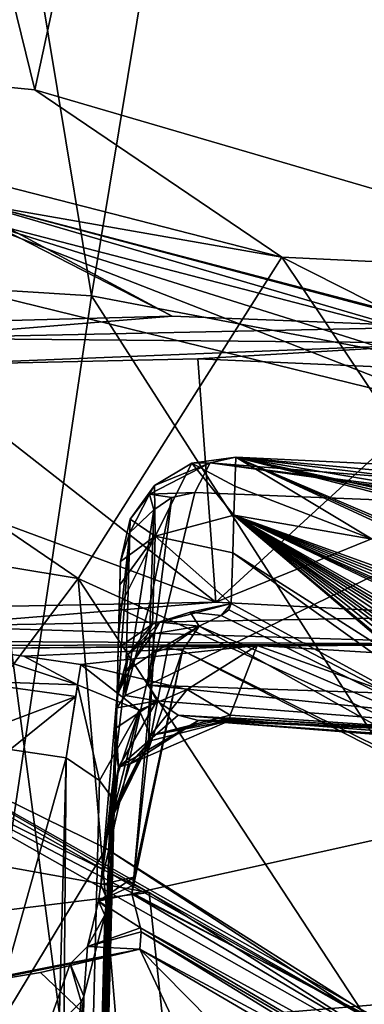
# Model space of a CAD drawing. Header units: millimetres. Extents: x -348 to 175, y 0 to 247.
# Tile 69 of 196: x -143.44 to -139.94, y 87.47 to 97.47. Entities that reach past the tile are written whole.
import ezdxf

# ---------------------------------------------------------------- set-up
doc = ezdxf.new("R2010")
doc.units = ezdxf.units.MM
doc.header["$LTSCALE"] = 65.185185
for name, color, linetype in [('1908', 7, 'CONTINUOUS'), ('1909', 7, 'CONTINUOUS'), ('1913', 7, 'CONTINUOUS'), ('1915', 7, 'CONTINUOUS'), ('1918', 7, 'CONTINUOUS'), ('1919', 7, 'CONTINUOUS'), ('1926', 7, 'CONTINUOUS'), ('1940', 7, 'CONTINUOUS'), ('1944', 7, 'CONTINUOUS'), ('1945', 7, 'CONTINUOUS'), ('1949', 7, 'CONTINUOUS'), ('1950', 7, 'CONTINUOUS'), ('1953', 7, 'CONTINUOUS'), ('1954', 7, 'CONTINUOUS'), ('1955', 7, 'CONTINUOUS'), ('1962', 7, 'CONTINUOUS'), ('1970', 7, 'CONTINUOUS'), ('1976', 7, 'CONTINUOUS'), ('2002', 7, 'CONTINUOUS'), ('2003', 7, 'CONTINUOUS'), ('2004', 7, 'CONTINUOUS'), ('2005', 7, 'CONTINUOUS'), ('2014', 7, 'CONTINUOUS'), ('2015', 7, 'CONTINUOUS'), ('2016', 7, 'CONTINUOUS'), ('2017', 7, 'CONTINUOUS'), ('2046', 7, 'CONTINUOUS'), ('2047', 7, 'CONTINUOUS'), ('2048', 7, 'CONTINUOUS'), ('2049', 7, 'CONTINUOUS'), ('2050', 7, 'CONTINUOUS'), ('2051', 7, 'CONTINUOUS'), ('2052', 7, 'CONTINUOUS'), ('2053', 7, 'CONTINUOUS'), ('2054', 7, 'CONTINUOUS'), ('2055', 7, 'CONTINUOUS'), ('2056', 7, 'CONTINUOUS'), ('2057', 7, 'CONTINUOUS'), ('2062', 7, 'CONTINUOUS'), ('2090', 7, 'CONTINUOUS'), ('2091', 7, 'CONTINUOUS'), ('2092', 7, 'CONTINUOUS'), ('2093', 7, 'CONTINUOUS'), ('2399', 7, 'CONTINUOUS'), ('2401', 7, 'CONTINUOUS'), ('2404', 7, 'CONTINUOUS')]:
    doc.layers.add(name, color=color, linetype=linetype)

msp = doc.modelspace()

# ---------------------------------------------------------------- linework, layer by layer
at = {"layer": '1908', "linetype": 'CONTINUOUS'}
for points in [[(-142.709, 94.667, 0.161), (-150, 95.123, 0), (-145.154, 109.411, 83.147), (-142.709, 94.667, 0.161)], [(-140.496, 108.017, 81.229), (-142.709, 94.667, 0.161), (-145.154, 109.411, 83.147), (-140.496, 108.017, 81.229)], [(-135.548, 93.306, 0.635), (-142.709, 94.667, 0.161), (-140.496, 108.017, 81.229), (-135.548, 93.306, 0.635)], [(-136.714, 106.12, 78.111), (-135.548, 93.306, 0.635), (-140.496, 108.017, 81.229), (-136.714, 106.12, 78.111)]]:
    msp.add_3dface(points, dxfattribs=at)
at = {"layer": '1909', "linetype": 'CONTINUOUS'}
for points in [[(-149.962, 97.413, 30.264), (-143.285, 96.76, 29.64), (-145.685, 106.514, 83.721), (-149.962, 97.413, 30.264)], [(-145.685, 106.514, 83.721), (-143.285, 96.76, 29.64), (-141.449, 105.253, 81.948), (-145.685, 106.514, 83.721)], [(-143.285, 96.76, 29.64), (-136.821, 94.87, 27.706), (-141.449, 105.253, 81.948), (-143.285, 96.76, 29.64)], [(-141.449, 105.253, 81.948), (-136.821, 94.87, 27.706), (-137.815, 103.42, 78.93), (-141.449, 105.253, 81.948)]]:
    msp.add_3dface(points, dxfattribs=at)
at = {"layer": '1913', "linetype": 'CONTINUOUS'}
for points in [[(-142.414, 91.968, 3.667), (-142.434, 91.22, 3.921), (-142.421, 91.73, 2.267), (-142.414, 91.968, 3.667)], [(-142.434, 91.22, 3.921), (-142.427, 91.493, 0.877), (-142.421, 91.73, 2.267), (-142.434, 91.22, 3.921)], [(-142.437, 91.091, -1.235), (-142.427, 91.493, 0.877), (-142.434, 91.22, 3.921), (-142.437, 91.091, -1.235)], [(-142.453, 90.481, 4.175), (-142.437, 91.091, -1.235), (-142.434, 91.22, 3.921), (-142.453, 90.481, 4.175)], [(-142.45, 90.61, -3.337), (-142.437, 91.091, -1.235), (-142.453, 90.481, 4.175), (-142.45, 90.61, -3.337)], [(-142.721, 80.255, -3.276), (-142.45, 90.61, -3.337), (-142.482, 89.401, 5.753), (-142.721, 80.255, -3.276)], [(-142.482, 89.401, 5.753), (-142.45, 90.61, -3.337), (-142.475, 89.657, 4.949), (-142.482, 89.401, 5.753)], [(-142.475, 89.657, 4.949), (-142.45, 90.61, -3.337), (-142.464, 90.052, 4.432), (-142.475, 89.657, 4.949)], [(-142.464, 90.052, 4.432), (-142.45, 90.61, -3.337), (-142.459, 90.279, 4.268), (-142.464, 90.052, 4.432)], [(-142.459, 90.279, 4.268), (-142.45, 90.61, -3.337), (-142.453, 90.481, 4.175), (-142.459, 90.279, 4.268)], [(-142.48, 89.464, 7.02), (-142.734, 79.775, 6.767), (-142.481, 89.437, 6.86), (-142.48, 89.464, 7.02)], [(-142.481, 89.437, 6.86), (-142.734, 79.775, 6.767), (-142.481, 89.409, 6.699), (-142.481, 89.437, 6.86)], [(-142.481, 89.409, 6.699), (-142.734, 79.775, 6.767), (-142.482, 89.401, 5.753), (-142.481, 89.409, 6.699)], [(-142.734, 79.775, 6.767), (-142.721, 80.255, -3.276), (-142.482, 89.401, 5.753), (-142.734, 79.775, 6.767)]]:
    msp.add_3dface(points, dxfattribs=at)
at = {"layer": '1915', "linetype": 'CONTINUOUS'}
for points in [[(-150, 95.123, 0), (-142.709, 94.667, 0.161), (-143.837, 87.131, -20.61), (-150, 95.123, 0)], [(-143.837, 87.131, -20.61), (-142.709, 94.667, 0.161), (-138.177, 87.606, -17.953), (-143.837, 87.131, -20.61)], [(-142.709, 94.667, 0.161), (-135.548, 93.306, 0.635), (-138.177, 87.606, -17.953), (-142.709, 94.667, 0.161)]]:
    msp.add_3dface(points, dxfattribs=at)
at = {"layer": '1918', "linetype": 'CONTINUOUS'}
for points in [[(-139.858, 92.197, 0.795), (-141.244, 93.027, 4.164), (-141.254, 92.733, 2.437), (-139.858, 92.197, 0.795)], [(-137.93, 92.869, 7.304), (-141.244, 93.027, 4.164), (-138.606, 92.706, 5.375), (-137.93, 92.869, 7.304)], [(-139.5, 92.287, 1.75), (-141.244, 93.027, 4.164), (-139.5, 92.255, 1.563), (-139.5, 92.287, 1.75)], [(-141.244, 93.027, 4.164), (-139.5, 92.287, 1.75), (-139.5, 92.584, 3.5), (-141.244, 93.027, 4.164)], [(-139.5, 92.255, 1.563), (-141.244, 93.027, 4.164), (-139.5, 92.224, 1.375), (-139.5, 92.255, 1.563)], [(-139.5, 92.224, 1.375), (-141.244, 93.027, 4.164), (-139.858, 92.197, 0.795), (-139.5, 92.224, 1.375)], [(-138.606, 92.706, 5.375), (-141.244, 93.027, 4.164), (-138.606, 92.58, 4.626), (-138.606, 92.706, 5.375)], [(-138.606, 92.58, 4.626), (-141.244, 93.027, 4.164), (-138.606, 92.454, 3.875), (-138.606, 92.58, 4.626)], [(-138.606, 92.454, 3.875), (-141.244, 93.027, 4.164), (-139.053, 92.552, 3.875), (-138.606, 92.454, 3.875)], [(-139.053, 92.552, 3.875), (-141.244, 93.027, 4.164), (-139.5, 92.647, 3.875), (-139.053, 92.552, 3.875)], [(-139.5, 92.647, 3.875), (-141.244, 93.027, 4.164), (-139.5, 92.615, 3.688), (-139.5, 92.647, 3.875)], [(-139.5, 92.615, 3.688), (-141.244, 93.027, 4.164), (-139.5, 92.584, 3.5), (-139.5, 92.615, 3.688)], [(-141.263, 92.439, 0.711), (-139.858, 92.197, 0.795), (-141.254, 92.733, 2.437), (-141.263, 92.439, 0.711)]]:
    msp.add_3dface(points, dxfattribs=at)
at = {"layer": '1919', "linetype": 'CONTINUOUS'}
for points in [[(-142.562, 89.054, -11.743), (-145.724, 90.607, -8.598), (-144.247, 86.272, -18.02), (-142.562, 89.054, -11.743)], [(-139.034, 86.754, -15.375), (-142.562, 89.054, -11.743), (-144.247, 86.272, -18.02), (-139.034, 86.754, -15.375)], [(-139.176, 86.915, -15.11), (-142.562, 89.054, -11.743), (-139.034, 86.754, -15.375), (-139.176, 86.915, -15.11)]]:
    msp.add_3dface(points, dxfattribs=at)
at = {"layer": '1926', "linetype": 'CONTINUOUS'}
msp.add_3dface([(-138.662, 86.651, -18.853), (-143.837, 87.131, -20.61), (-138.177, 87.606, -17.953), (-138.662, 86.651, -18.853)], dxfattribs=at)
at = {"layer": '1940', "linetype": 'CONTINUOUS'}
for points in [[(-140.776, 95.061, 25.811), (-149.962, 97.413, 30.264), (-149.998, 96.675, 27.876), (-140.776, 95.061, 25.811)], [(-143.285, 96.76, 29.64), (-149.962, 97.413, 30.264), (-140.776, 95.061, 25.811), (-143.285, 96.76, 29.64)], [(-136.821, 94.87, 27.706), (-143.285, 96.76, 29.64), (-140.776, 95.061, 25.811), (-136.821, 94.87, 27.706)], [(-140.776, 95.061, 25.811), (-149.998, 96.675, 27.876), (-142.845, 91.797, 22.348), (-140.776, 95.061, 25.811)], [(-142.845, 91.797, 22.348), (-149.998, 96.675, 27.876), (-149.997, 92.981, 23.593), (-142.845, 91.797, 22.348)], [(-136.722, 89.018, 19.07), (-140.776, 95.061, 25.811), (-142.845, 91.797, 22.348), (-136.722, 89.018, 19.07)], [(-133.948, 91.611, 21.157), (-136.821, 94.87, 27.706), (-140.776, 95.061, 25.811), (-133.948, 91.611, 21.157)], [(-136.722, 89.018, 19.07), (-133.948, 91.611, 21.157), (-140.776, 95.061, 25.811), (-136.722, 89.018, 19.07)], [(-146.239, 87.301, 21.676), (-142.845, 91.797, 22.348), (-149.997, 92.981, 23.593), (-146.239, 87.301, 21.676)], [(-146.239, 87.301, 21.676), (-142.387, 86.465, 20.641), (-142.845, 91.797, 22.348), (-146.239, 87.301, 21.676)], [(-142.387, 86.465, 20.641), (-138.427, 85.061, 18.71), (-142.845, 91.797, 22.348), (-142.387, 86.465, 20.641)], [(-138.427, 85.061, 18.71), (-136.722, 89.018, 19.07), (-142.845, 91.797, 22.348), (-138.427, 85.061, 18.71)]]:
    msp.add_3dface(points, dxfattribs=at)
at = {"layer": '1944', "linetype": 'CONTINUOUS'}
for points in [[(-140.143, 65.414, 17.348), (-147.301, 77.1, 19.46), (-144.01, 94.746, 18.225), (-140.143, 65.414, 17.348)], [(-138.969, 93.51, 15.735), (-140.143, 65.414, 17.348), (-144.01, 94.746, 18.225), (-138.969, 93.51, 15.735)], [(-138.89, 92.462, 15.714), (-140.143, 65.414, 17.348), (-138.969, 93.51, 15.735), (-138.89, 92.462, 15.714)], [(-138.811, 91.379, 15.692), (-140.143, 65.414, 17.348), (-138.89, 92.462, 15.714), (-138.811, 91.379, 15.692)], [(-132.86, 65.414, 10.213), (-140.143, 65.414, 17.348), (-133.938, 91.401, 10.649), (-132.86, 65.414, 10.213)], [(-133.938, 91.401, 10.649), (-140.143, 65.414, 17.348), (-134.081, 90.663, 10.896), (-133.938, 91.401, 10.649)], [(-138.514, 90.527, 15.504), (-140.143, 65.414, 17.348), (-138.811, 91.379, 15.692), (-138.514, 90.527, 15.504)], [(-134.081, 90.663, 10.896), (-140.143, 65.414, 17.348), (-134.227, 89.93, 11.14), (-134.081, 90.663, 10.896)], [(-137.884, 90.019, 15.034), (-140.143, 65.414, 17.348), (-138.514, 90.527, 15.504), (-137.884, 90.019, 15.034)], [(-136.62, 89.514, 13.939), (-140.143, 65.414, 17.348), (-137.884, 90.019, 15.034), (-136.62, 89.514, 13.939)], [(-134.227, 89.93, 11.14), (-140.143, 65.414, 17.348), (-134.689, 89.074, 11.804), (-134.227, 89.93, 11.14)], [(-135.447, 88.99, 12.731), (-140.143, 65.414, 17.348), (-136.62, 89.514, 13.939), (-135.447, 88.99, 12.731)], [(-134.689, 89.074, 11.804), (-140.143, 65.414, 17.348), (-135.447, 88.99, 12.731), (-134.689, 89.074, 11.804)]]:
    msp.add_3dface(points, dxfattribs=at)
at = {"layer": '1945', "linetype": 'CONTINUOUS'}
for points in [[(-141.026, 91.117, 11.324), (-143.978, 91.086, 8.368), (-143.397, 91.008, 8.367), (-141.026, 91.117, 11.324)], [(-142.817, 90.923, 8.365), (-141.026, 91.117, 11.324), (-143.397, 91.008, 8.367), (-142.817, 90.923, 8.365)], [(-141.737, 90.668, 7.917), (-141.026, 91.117, 11.324), (-142.817, 90.923, 8.365), (-141.737, 90.668, 7.917)], [(-141.301, 90.408, 6.855), (-141.026, 91.117, 11.324), (-141.737, 90.668, 7.917), (-141.301, 90.408, 6.855)], [(-138.514, 90.218, 9.316), (-141.026, 91.117, 11.324), (-141.301, 90.408, 6.855), (-138.514, 90.218, 9.316)], [(-138.259, 90.947, 14.097), (-141.026, 91.117, 11.324), (-138.514, 90.218, 9.316), (-138.259, 90.947, 14.097)], [(-141.302, 90.38, 6.694), (-138.514, 90.218, 9.316), (-141.301, 90.408, 6.855), (-141.302, 90.38, 6.694)], [(-141.303, 90.353, 6.533), (-138.514, 90.218, 9.316), (-141.302, 90.38, 6.694), (-141.303, 90.353, 6.533)]]:
    msp.add_3dface(points, dxfattribs=at)
at = {"layer": '1949', "linetype": 'CONTINUOUS'}
for points in [[(-138.377, 92.539, 7.729), (-142.135, 90.711, 4.861), (-141.66, 92.67, 4.598), (-138.377, 92.539, 7.729)], [(-141.66, 92.67, 4.598), (-142.135, 90.711, 4.861), (-141.893, 92.619, 4.395), (-141.66, 92.67, 4.598)], [(-141.893, 92.619, 4.395), (-142.135, 90.711, 4.861), (-142.106, 91.584, 4.567), (-141.893, 92.619, 4.395)], [(-142.077, 92.493, 4.264), (-141.893, 92.619, 4.395), (-142.106, 91.584, 4.567), (-142.077, 92.493, 4.264)], [(-138.785, 90.602, 8.18), (-142.135, 90.711, 4.861), (-138.377, 92.539, 7.729), (-138.785, 90.602, 8.18)]]:
    msp.add_3dface(points, dxfattribs=at)
at = {"layer": '1950', "linetype": 'CONTINUOUS'}
for points in [[(-141.628, 94.026, 11.607), (-144.53, 93.963, 8.864), (-141.447, 91.555, 11.432), (-141.628, 94.026, 11.607)], [(-138.881, 93.904, 14.201), (-141.628, 94.026, 11.607), (-141.447, 91.555, 11.432), (-138.881, 93.904, 14.201)], [(-144.53, 93.963, 8.864), (-144.447, 92.667, 8.689), (-141.447, 91.555, 11.432), (-144.53, 93.963, 8.864)], [(-138.781, 92.639, 14.185), (-138.881, 93.904, 14.201), (-141.447, 91.555, 11.432), (-138.781, 92.639, 14.185)], [(-144.447, 92.667, 8.689), (-144.385, 91.498, 8.515), (-141.447, 91.555, 11.432), (-144.447, 92.667, 8.689)], [(-138.686, 91.413, 14.173), (-138.781, 92.639, 14.185), (-141.447, 91.555, 11.432), (-138.686, 91.413, 14.173)]]:
    msp.add_3dface(points, dxfattribs=at)
at = {"layer": '1953', "linetype": 'CONTINUOUS'}
for points in [[(-145.397, 90.227, -8.107), (-142.125, 88.607, -11.364), (-145.439, 89.203, -7.775), (-145.397, 90.227, -8.107)], [(-142.125, 88.607, -11.364), (-145.283, 88.217, -7.675), (-145.439, 89.203, -7.775), (-142.125, 88.607, -11.364)], [(-141.897, 86.481, -11.059), (-145.283, 88.217, -7.675), (-142.125, 88.607, -11.364), (-141.897, 86.481, -11.059)], [(-138.897, 86.556, -14.576), (-141.897, 86.481, -11.059), (-142.125, 88.607, -11.364), (-138.897, 86.556, -14.576)]]:
    msp.add_3dface(points, dxfattribs=at)
at = {"layer": '1954', "linetype": 'CONTINUOUS'}
for points in [[(-138.482, 89.439, -7.65), (-141.784, 91.065, -4.361), (-142.301, 88.594, -4.744), (-138.482, 89.439, -7.65)], [(-142.301, 88.594, -4.744), (-141.784, 91.065, -4.361), (-142.289, 88.679, -4.725), (-142.301, 88.594, -4.744)], [(-141.784, 91.065, -4.361), (-142.278, 88.763, -4.707), (-142.289, 88.679, -4.725), (-141.784, 91.065, -4.361)], [(-142.137, 90.043, -4.4), (-142.278, 88.763, -4.707), (-141.784, 91.065, -4.361), (-142.137, 90.043, -4.4)], [(-142.076, 91.045, -4.118), (-142.137, 90.043, -4.4), (-141.934, 91.09, -4.225), (-142.076, 91.045, -4.118)], [(-141.934, 91.09, -4.225), (-142.137, 90.043, -4.4), (-141.784, 91.065, -4.361), (-141.934, 91.09, -4.225)], [(-138.9, 86.839, -8.142), (-138.482, 89.439, -7.65), (-142.301, 88.594, -4.744), (-138.9, 86.839, -8.142)]]:
    msp.add_3dface(points, dxfattribs=at)
at = {"layer": '1955', "linetype": 'CONTINUOUS'}
for points in [[(-142.966, 89.974, 7.534), (-143.535, 90.058, 7.536), (-145.724, 80.131, 7.276), (-142.966, 89.974, 7.534)], [(-143.227, 80.031, 7.273), (-142.966, 89.974, 7.534), (-145.724, 80.131, 7.276), (-143.227, 80.031, 7.273)]]:
    msp.add_3dface(points, dxfattribs=at)
at = {"layer": '1962', "linetype": 'CONTINUOUS'}
for points in [[(-142.552, 88.544, -3.54), (-142.799, 79.182, -3.487), (-142.563, 88.459, -3.556), (-142.552, 88.544, -3.54)], [(-142.563, 88.459, -3.556), (-142.799, 79.182, -3.487), (-142.573, 88.375, -3.573), (-142.563, 88.459, -3.556)], [(-142.799, 79.182, -3.487), (-143.039, 70.087, -3.435), (-142.573, 88.375, -3.573), (-142.799, 79.182, -3.487)], [(-142.573, 88.375, -3.573), (-143.039, 70.087, -3.435), (-142.787, 87.554, -3.943), (-142.573, 88.375, -3.573)], [(-143.039, 70.087, -3.435), (-145.072, 70.087, -5.998), (-142.787, 87.554, -3.943), (-143.039, 70.087, -3.435)], [(-142.787, 87.554, -3.943), (-145.072, 70.087, -5.998), (-142.815, 87.497, -3.991), (-142.787, 87.554, -3.943)], [(-142.815, 87.497, -3.991), (-145.072, 70.087, -5.998), (-143.199, 87.11, -4.597), (-142.815, 87.497, -3.991)]]:
    msp.add_3dface(points, dxfattribs=at)
at = {"layer": '1970', "linetype": 'CONTINUOUS'}
for points in [[(-142.966, 89.974, 7.534), (-143.227, 80.031, 7.273), (-143.134, 70.081, 6.866), (-142.966, 89.974, 7.534)], [(-142.629, 89.746, 7.391), (-142.966, 89.974, 7.534), (-143.134, 70.081, 6.866), (-142.629, 89.746, 7.391)], [(-142.516, 89.593, 7.218), (-142.629, 89.746, 7.391), (-143.134, 70.081, 6.866), (-142.516, 89.593, 7.218)], [(-142.987, 70.087, 6.513), (-142.516, 89.593, 7.218), (-143.134, 70.081, 6.866), (-142.987, 70.087, 6.513)], [(-142.987, 70.087, 6.513), (-142.734, 79.775, 6.767), (-142.516, 89.593, 7.218), (-142.987, 70.087, 6.513)], [(-142.734, 79.775, 6.767), (-142.48, 89.464, 7.02), (-142.516, 89.593, 7.218), (-142.734, 79.775, 6.767)]]:
    msp.add_3dface(points, dxfattribs=at)
at = {"layer": '1976', "linetype": 'CONTINUOUS'}
for points in [[(-142.45, 90.61, -3.337), (-142.721, 80.255, -3.276), (-143, 70.087, -3.328), (-142.45, 90.61, -3.337)], [(-142.45, 90.61, -3.337), (-143, 70.087, -3.328), (-142.452, 90.581, -3.376), (-142.45, 90.61, -3.337)], [(-142.493, 89.615, -3.46), (-142.452, 90.581, -3.376), (-143, 70.087, -3.328), (-142.493, 89.615, -3.46)], [(-143.039, 70.087, -3.435), (-142.799, 79.182, -3.487), (-142.493, 89.615, -3.46), (-143.039, 70.087, -3.435)], [(-143.039, 70.087, -3.435), (-142.493, 89.615, -3.46), (-143, 70.087, -3.328), (-143.039, 70.087, -3.435)], [(-142.799, 79.182, -3.487), (-142.552, 88.544, -3.54), (-142.493, 89.615, -3.46), (-142.799, 79.182, -3.487)]]:
    msp.add_3dface(points, dxfattribs=at)
at = {"layer": '2002', "linetype": 'CONTINUOUS'}
for points in [[(-141.447, 91.555, 11.432), (-144.385, 91.498, 8.515), (-144.422, 91.311, 8.387), (-141.447, 91.555, 11.432)], [(-138.686, 91.413, 14.173), (-141.447, 91.555, 11.432), (-144.422, 91.311, 8.387), (-138.686, 91.413, 14.173)], [(-138.686, 91.413, 14.173), (-144.422, 91.311, 8.387), (-138.534, 91.13, 14.177), (-138.686, 91.413, 14.173)], [(-144.422, 91.311, 8.387), (-144.546, 91.159, 8.089), (-138.534, 91.13, 14.177), (-144.422, 91.311, 8.387)], [(-138.534, 91.13, 14.177), (-144.546, 91.159, 8.089), (-144.296, 91.114, 8.211), (-138.534, 91.13, 14.177)], [(-143.978, 91.086, 8.368), (-138.534, 91.13, 14.177), (-144.296, 91.114, 8.211), (-143.978, 91.086, 8.368)], [(-143.978, 91.086, 8.368), (-141.026, 91.117, 11.324), (-138.534, 91.13, 14.177), (-143.978, 91.086, 8.368)], [(-141.026, 91.117, 11.324), (-138.259, 90.947, 14.097), (-138.534, 91.13, 14.177), (-141.026, 91.117, 11.324)]]:
    msp.add_3dface(points, dxfattribs=at)
at = {"layer": '2003', "linetype": 'CONTINUOUS'}
for points in [[(-142.135, 90.711, 4.861), (-138.785, 90.602, 8.18), (-135.681, 90.055, 11.411), (-142.135, 90.711, 4.861)], [(-142.135, 90.711, 4.861), (-135.681, 90.055, 11.411), (-142.047, 90.555, 5.05), (-142.135, 90.711, 4.861)], [(-142.047, 90.555, 5.05), (-135.681, 90.055, 11.411), (-141.827, 90.408, 5.496), (-142.047, 90.555, 5.05)], [(-135.681, 90.055, 11.411), (-135.726, 89.929, 11.603), (-141.827, 90.408, 5.496), (-135.681, 90.055, 11.411)], [(-141.827, 90.408, 5.496), (-135.726, 89.929, 11.603), (-141.622, 90.353, 5.904), (-141.827, 90.408, 5.496)], [(-135.901, 89.906, 11.921), (-138.514, 90.218, 9.316), (-141.622, 90.353, 5.904), (-135.901, 89.906, 11.921)], [(-135.726, 89.929, 11.603), (-135.901, 89.906, 11.921), (-141.622, 90.353, 5.904), (-135.726, 89.929, 11.603)], [(-138.514, 90.218, 9.316), (-141.303, 90.353, 6.533), (-141.622, 90.353, 5.904), (-138.514, 90.218, 9.316)]]:
    msp.add_3dface(points, dxfattribs=at)
at = {"layer": '2004', "linetype": 'CONTINUOUS'}
for points in [[(-135.562, 84.604, -11.479), (-138.9, 86.839, -8.142), (-142.301, 88.594, -4.744), (-135.562, 84.604, -11.479)], [(-135.562, 84.604, -11.479), (-142.301, 88.594, -4.744), (-142.212, 88.247, -5.049), (-135.562, 84.604, -11.479)], [(-142.219, 88.031, -5.442), (-135.428, 84.053, -11.923), (-142.206, 88.206, -5.101), (-142.219, 88.031, -5.442)], [(-135.459, 84.265, -11.718), (-135.562, 84.604, -11.479), (-142.212, 88.247, -5.049), (-135.459, 84.265, -11.718)], [(-142.206, 88.206, -5.101), (-135.459, 84.265, -11.718), (-142.212, 88.247, -5.049), (-142.206, 88.206, -5.101)], [(-135.428, 84.053, -11.923), (-135.459, 84.265, -11.718), (-142.206, 88.206, -5.101), (-135.428, 84.053, -11.923)], [(-138.931, 86.273, -8.73), (-135.428, 84.053, -11.923), (-142.219, 88.031, -5.442), (-138.931, 86.273, -8.73)]]:
    msp.add_3dface(points, dxfattribs=at)
at = {"layer": '2005', "linetype": 'CONTINUOUS'}
for points in [[(-145.283, 88.217, -7.675), (-141.897, 86.481, -11.059), (-138.384, 83.991, -14.497), (-145.283, 88.217, -7.675)], [(-145.283, 88.217, -7.675), (-138.384, 83.991, -14.497), (-145.084, 87.945, -7.75), (-145.283, 88.217, -7.675)], [(-138.384, 83.991, -14.497), (-138.22, 83.783, -14.549), (-145.084, 87.945, -7.75), (-138.384, 83.991, -14.497)], [(-145.084, 87.945, -7.75), (-138.22, 83.783, -14.549), (-144.799, 87.716, -7.79), (-145.084, 87.945, -7.75)], [(-137.693, 83.443, -14.461), (-144.429, 87.594, -7.726), (-144.799, 87.716, -7.79), (-137.693, 83.443, -14.461)], [(-137.964, 83.546, -14.567), (-137.693, 83.443, -14.461), (-144.799, 87.716, -7.79), (-137.964, 83.546, -14.567)], [(-138.22, 83.783, -14.549), (-137.964, 83.546, -14.567), (-144.799, 87.716, -7.79), (-138.22, 83.783, -14.549)], [(-141.198, 85.866, -10.956), (-144.429, 87.594, -7.726), (-137.693, 83.443, -14.461), (-141.198, 85.866, -10.956)]]:
    msp.add_3dface(points, dxfattribs=at)
at = {"layer": '2014', "linetype": 'CONTINUOUS'}
for points in [[(-145.724, 90.607, -8.598), (-142.562, 89.054, -11.743), (-139.176, 86.915, -15.11), (-145.724, 90.607, -8.598)], [(-145.724, 90.607, -8.598), (-139.176, 86.915, -15.11), (-145.479, 90.531, -8.319), (-145.724, 90.607, -8.598)], [(-139.176, 86.915, -15.11), (-138.94, 86.841, -14.823), (-145.479, 90.531, -8.319), (-139.176, 86.915, -15.11)], [(-138.94, 86.841, -14.823), (-145.397, 90.227, -8.107), (-145.479, 90.531, -8.319), (-138.94, 86.841, -14.823)], [(-138.897, 86.556, -14.576), (-142.125, 88.607, -11.364), (-145.397, 90.227, -8.107), (-138.897, 86.556, -14.576)], [(-138.897, 86.556, -14.576), (-145.397, 90.227, -8.107), (-138.94, 86.841, -14.823), (-138.897, 86.556, -14.576)]]:
    msp.add_3dface(points, dxfattribs=at)
at = {"layer": '2015', "linetype": 'CONTINUOUS'}
for points in [[(-141.503, 92.971, 4.434), (-141.244, 93.027, 4.164), (-135.111, 92.459, 10.495), (-141.503, 92.971, 4.434)], [(-141.244, 93.027, 4.164), (-137.93, 92.869, 7.304), (-135.111, 92.459, 10.495), (-141.244, 93.027, 4.164)], [(-138.377, 92.539, 7.729), (-141.66, 92.67, 4.598), (-141.503, 92.971, 4.434), (-138.377, 92.539, 7.729)], [(-135.309, 92.18, 10.655), (-138.377, 92.539, 7.729), (-141.503, 92.971, 4.434), (-135.309, 92.18, 10.655)], [(-135.309, 92.18, 10.655), (-141.503, 92.971, 4.434), (-135.111, 92.459, 10.495), (-135.309, 92.18, 10.655)]]:
    msp.add_3dface(points, dxfattribs=at)
at = {"layer": '2016', "linetype": 'CONTINUOUS'}
for points in [[(-141.888, 94.461, 11.885), (-144.817, 94.383, 9.141), (-144.63, 94.236, 8.952), (-141.888, 94.461, 11.885)], [(-139.115, 94.353, 14.481), (-141.888, 94.461, 11.885), (-144.63, 94.236, 8.952), (-139.115, 94.353, 14.481)], [(-138.947, 94.186, 14.291), (-139.115, 94.353, 14.481), (-144.63, 94.236, 8.952), (-138.947, 94.186, 14.291)], [(-144.53, 93.963, 8.864), (-138.947, 94.186, 14.291), (-144.63, 94.236, 8.952), (-144.53, 93.963, 8.864)], [(-144.53, 93.963, 8.864), (-141.628, 94.026, 11.607), (-138.947, 94.186, 14.291), (-144.53, 93.963, 8.864)], [(-141.628, 94.026, 11.607), (-138.881, 93.904, 14.201), (-138.947, 94.186, 14.291), (-141.628, 94.026, 11.607)]]:
    msp.add_3dface(points, dxfattribs=at)
at = {"layer": '2017', "linetype": 'CONTINUOUS'}
for points in [[(-138.182, 89.847, -7.309), (-141.391, 91.421, -4.116), (-141.615, 91.313, -4.295), (-138.182, 89.847, -7.309)], [(-141.784, 91.065, -4.361), (-135.042, 87.62, -10.836), (-141.615, 91.313, -4.295), (-141.784, 91.065, -4.361)], [(-135.042, 87.62, -10.836), (-138.182, 89.847, -7.309), (-141.615, 91.313, -4.295), (-135.042, 87.62, -10.836)], [(-141.784, 91.065, -4.361), (-138.482, 89.439, -7.65), (-135.042, 87.62, -10.836), (-141.784, 91.065, -4.361)]]:
    msp.add_3dface(points, dxfattribs=at)
at = {"layer": '2046', "linetype": 'CONTINUOUS'}
for points in [[(-144.429, 87.594, -7.726), (-142.219, 88.031, -5.442), (-144.948, 87.472, -6.995), (-144.429, 87.594, -7.726)], [(-144.948, 87.472, -6.995), (-142.219, 88.031, -5.442), (-142.927, 87.884, -4.931), (-144.948, 87.472, -6.995)], [(-142.219, 88.031, -5.442), (-144.429, 87.594, -7.726), (-143.228, 87.794, -6.679), (-142.219, 88.031, -5.442)], [(-143.199, 87.11, -4.597), (-144.948, 87.472, -6.995), (-142.927, 87.884, -4.931), (-143.199, 87.11, -4.597)], [(-143.199, 87.11, -4.597), (-144.082, 86.877, -5.68), (-144.948, 87.472, -6.995), (-143.199, 87.11, -4.597)]]:
    msp.add_3dface(points, dxfattribs=at)
at = {"layer": '2047', "linetype": 'CONTINUOUS'}
for points in [[(-142.638, 88.52, -4.198), (-142.573, 88.375, -3.573), (-142.751, 88.06, -4.526), (-142.638, 88.52, -4.198)], [(-142.212, 88.247, -5.049), (-142.638, 88.52, -4.198), (-142.751, 88.06, -4.526), (-142.212, 88.247, -5.049)], [(-142.212, 88.247, -5.049), (-142.301, 88.594, -4.744), (-142.638, 88.52, -4.198), (-142.212, 88.247, -5.049)], [(-142.573, 88.375, -3.573), (-142.787, 87.554, -3.943), (-142.751, 88.06, -4.526), (-142.573, 88.375, -3.573)], [(-142.206, 88.206, -5.101), (-142.212, 88.247, -5.049), (-142.751, 88.06, -4.526), (-142.206, 88.206, -5.101)], [(-142.219, 88.031, -5.442), (-142.206, 88.206, -5.101), (-142.751, 88.06, -4.526), (-142.219, 88.031, -5.442)], [(-142.787, 87.554, -3.943), (-142.927, 87.884, -4.931), (-142.751, 88.06, -4.526), (-142.787, 87.554, -3.943)], [(-142.927, 87.884, -4.931), (-142.219, 88.031, -5.442), (-142.751, 88.06, -4.526), (-142.927, 87.884, -4.931)], [(-142.815, 87.497, -3.991), (-143.199, 87.11, -4.597), (-142.927, 87.884, -4.931), (-142.815, 87.497, -3.991)], [(-142.787, 87.554, -3.943), (-142.815, 87.497, -3.991), (-142.927, 87.884, -4.931), (-142.787, 87.554, -3.943)]]:
    msp.add_3dface(points, dxfattribs=at)
at = {"layer": '2048', "linetype": 'CONTINUOUS'}
for points in [[(-142.289, 88.679, -4.725), (-142.278, 88.763, -4.707), (-142.638, 88.52, -4.198), (-142.289, 88.679, -4.725)], [(-142.638, 88.52, -4.198), (-142.278, 88.763, -4.707), (-142.615, 88.689, -4.163), (-142.638, 88.52, -4.198)], [(-142.552, 88.544, -3.54), (-142.638, 88.52, -4.198), (-142.615, 88.689, -4.163), (-142.552, 88.544, -3.54)], [(-142.301, 88.594, -4.744), (-142.289, 88.679, -4.725), (-142.638, 88.52, -4.198), (-142.301, 88.594, -4.744)], [(-142.552, 88.544, -3.54), (-142.563, 88.459, -3.556), (-142.638, 88.52, -4.198), (-142.552, 88.544, -3.54)], [(-142.563, 88.459, -3.556), (-142.573, 88.375, -3.573), (-142.638, 88.52, -4.198), (-142.563, 88.459, -3.556)]]:
    msp.add_3dface(points, dxfattribs=at)
at = {"layer": '2049', "linetype": 'CONTINUOUS'}
for points in [[(-142.278, 88.763, -4.707), (-142.076, 91.045, -4.118), (-142.615, 88.689, -4.163), (-142.278, 88.763, -4.707)], [(-142.615, 88.689, -4.163), (-142.076, 91.045, -4.118), (-142.362, 90.852, -3.79), (-142.615, 88.689, -4.163)], [(-142.278, 88.763, -4.707), (-142.137, 90.043, -4.4), (-142.076, 91.045, -4.118), (-142.278, 88.763, -4.707)], [(-142.452, 90.581, -3.376), (-142.615, 88.689, -4.163), (-142.362, 90.852, -3.79), (-142.452, 90.581, -3.376)], [(-142.452, 90.581, -3.376), (-142.493, 89.615, -3.46), (-142.615, 88.689, -4.163), (-142.452, 90.581, -3.376)], [(-142.493, 89.615, -3.46), (-142.552, 88.544, -3.54), (-142.615, 88.689, -4.163), (-142.493, 89.615, -3.46)]]:
    msp.add_3dface(points, dxfattribs=at)
at = {"layer": '2050', "linetype": 'CONTINUOUS'}
for points in [[(-141.263, 92.439, 0.711), (-142.064, 92.227, 0.75), (-141.274, 92.055, -1.32), (-141.263, 92.439, 0.711)], [(-142.064, 92.227, 0.75), (-142.427, 91.493, 0.877), (-142.088, 91.332, -3.519), (-142.064, 92.227, 0.75)], [(-141.289, 91.541, -3.577), (-142.064, 92.227, 0.75), (-142.088, 91.332, -3.519), (-141.289, 91.541, -3.577)], [(-141.274, 92.055, -1.32), (-142.064, 92.227, 0.75), (-141.289, 91.541, -3.577), (-141.274, 92.055, -1.32)], [(-142.427, 91.493, 0.877), (-142.437, 91.091, -1.235), (-142.088, 91.332, -3.519), (-142.427, 91.493, 0.877)], [(-142.437, 91.091, -1.235), (-142.45, 90.61, -3.337), (-142.088, 91.332, -3.519), (-142.437, 91.091, -1.235)]]:
    msp.add_3dface(points, dxfattribs=at)
at = {"layer": '2051', "linetype": 'CONTINUOUS'}
for points in [[(-141.254, 92.733, 2.437), (-141.244, 93.027, 4.164), (-141.691, 92.968, 3.97), (-141.254, 92.733, 2.437)], [(-142.07, 92.739, 3.853), (-142.064, 92.227, 0.75), (-141.691, 92.968, 3.97), (-142.07, 92.739, 3.853)], [(-142.064, 92.227, 0.75), (-141.263, 92.439, 0.711), (-141.691, 92.968, 3.97), (-142.064, 92.227, 0.75)], [(-141.263, 92.439, 0.711), (-141.254, 92.733, 2.437), (-141.691, 92.968, 3.97), (-141.263, 92.439, 0.711)], [(-142.316, 92.398, 3.77), (-142.064, 92.227, 0.75), (-142.07, 92.739, 3.853), (-142.316, 92.398, 3.77)], [(-142.414, 91.968, 3.667), (-142.064, 92.227, 0.75), (-142.316, 92.398, 3.77), (-142.414, 91.968, 3.667)], [(-142.421, 91.73, 2.267), (-142.427, 91.493, 0.877), (-142.064, 92.227, 0.75), (-142.421, 91.73, 2.267)], [(-142.414, 91.968, 3.667), (-142.421, 91.73, 2.267), (-142.064, 92.227, 0.75), (-142.414, 91.968, 3.667)]]:
    msp.add_3dface(points, dxfattribs=at)
at = {"layer": '2052', "linetype": 'CONTINUOUS'}
for points in [[(-141.289, 91.541, -3.577), (-142.088, 91.332, -3.519), (-141.707, 91.454, -3.929), (-141.289, 91.541, -3.577)], [(-141.391, 91.421, -4.116), (-141.289, 91.541, -3.577), (-141.707, 91.454, -3.929), (-141.391, 91.421, -4.116)], [(-141.289, 91.541, -3.577), (-141.391, 91.421, -4.116), (-141.315, 91.477, -3.848), (-141.289, 91.541, -3.577)], [(-141.707, 91.454, -3.929), (-142.088, 91.332, -3.519), (-142.015, 91.352, -3.77), (-141.707, 91.454, -3.929)], [(-142.088, 91.332, -3.519), (-142.45, 90.61, -3.337), (-142.334, 91.032, -3.568), (-142.088, 91.332, -3.519)], [(-142.015, 91.352, -3.77), (-142.088, 91.332, -3.519), (-142.334, 91.032, -3.568), (-142.015, 91.352, -3.77)], [(-142.45, 90.61, -3.337), (-142.452, 90.581, -3.376), (-142.334, 91.032, -3.568), (-142.45, 90.61, -3.337)]]:
    msp.add_3dface(points, dxfattribs=at)
at = {"layer": '2053', "linetype": 'CONTINUOUS'}
for points in [[(-142.077, 92.493, 4.264), (-142.106, 91.584, 4.567), (-142.368, 90.609, 4.548), (-142.077, 92.493, 4.264)], [(-142.077, 92.493, 4.264), (-142.368, 90.609, 4.548), (-142.32, 92.262, 3.998), (-142.077, 92.493, 4.264)], [(-142.453, 90.481, 4.175), (-142.434, 91.22, 3.921), (-142.32, 92.262, 3.998), (-142.453, 90.481, 4.175)], [(-142.368, 90.609, 4.548), (-142.453, 90.481, 4.175), (-142.32, 92.262, 3.998), (-142.368, 90.609, 4.548)], [(-142.434, 91.22, 3.921), (-142.414, 91.968, 3.667), (-142.32, 92.262, 3.998), (-142.434, 91.22, 3.921)], [(-142.106, 91.584, 4.567), (-142.135, 90.711, 4.861), (-142.368, 90.609, 4.548), (-142.106, 91.584, 4.567)]]:
    msp.add_3dface(points, dxfattribs=at)
at = {"layer": '2054', "linetype": 'CONTINUOUS'}
for points in [[(-142.135, 90.711, 4.861), (-142.047, 90.555, 5.05), (-142.368, 90.609, 4.548), (-142.135, 90.711, 4.861)], [(-142.047, 90.555, 5.05), (-142.453, 90.481, 4.175), (-142.368, 90.609, 4.548), (-142.047, 90.555, 5.05)], [(-142.459, 90.279, 4.268), (-142.453, 90.481, 4.175), (-142.047, 90.555, 5.05), (-142.459, 90.279, 4.268)], [(-142.459, 90.279, 4.268), (-142.047, 90.555, 5.05), (-142.436, 89.879, 5.077), (-142.459, 90.279, 4.268)], [(-142.047, 90.555, 5.05), (-141.827, 90.408, 5.496), (-142.436, 89.879, 5.077), (-142.047, 90.555, 5.05)], [(-141.827, 90.408, 5.496), (-141.622, 90.353, 5.904), (-142.436, 89.879, 5.077), (-141.827, 90.408, 5.496)], [(-141.622, 90.353, 5.904), (-142.315, 89.915, 5.882), (-142.436, 89.879, 5.077), (-141.622, 90.353, 5.904)], [(-141.622, 90.353, 5.904), (-141.303, 90.353, 6.533), (-142.315, 89.915, 5.882), (-141.622, 90.353, 5.904)], [(-141.303, 90.353, 6.533), (-142.113, 90.148, 6.572), (-142.315, 89.915, 5.882), (-141.303, 90.353, 6.533)], [(-142.464, 90.052, 4.432), (-142.459, 90.279, 4.268), (-142.436, 89.879, 5.077), (-142.464, 90.052, 4.432)], [(-142.481, 89.409, 6.699), (-142.482, 89.401, 5.753), (-142.113, 90.148, 6.572), (-142.481, 89.409, 6.699)], [(-142.113, 90.148, 6.572), (-142.482, 89.401, 5.753), (-142.315, 89.915, 5.882), (-142.113, 90.148, 6.572)], [(-142.475, 89.657, 4.949), (-142.464, 90.052, 4.432), (-142.436, 89.879, 5.077), (-142.475, 89.657, 4.949)], [(-142.315, 89.915, 5.882), (-142.482, 89.401, 5.753), (-142.436, 89.879, 5.077), (-142.315, 89.915, 5.882)], [(-142.482, 89.401, 5.753), (-142.475, 89.657, 4.949), (-142.436, 89.879, 5.077), (-142.482, 89.401, 5.753)]]:
    msp.add_3dface(points, dxfattribs=at)
at = {"layer": '2055', "linetype": 'CONTINUOUS'}
for points in [[(-141.302, 90.38, 6.694), (-141.301, 90.408, 6.855), (-142.111, 90.203, 6.893), (-141.302, 90.38, 6.694)], [(-142.113, 90.148, 6.572), (-141.303, 90.353, 6.533), (-142.111, 90.203, 6.893), (-142.113, 90.148, 6.572)], [(-141.303, 90.353, 6.533), (-141.302, 90.38, 6.694), (-142.111, 90.203, 6.893), (-141.303, 90.353, 6.533)], [(-142.48, 89.464, 7.02), (-142.113, 90.148, 6.572), (-142.111, 90.203, 6.893), (-142.48, 89.464, 7.02)], [(-142.48, 89.464, 7.02), (-142.481, 89.437, 6.86), (-142.113, 90.148, 6.572), (-142.48, 89.464, 7.02)], [(-142.481, 89.437, 6.86), (-142.481, 89.409, 6.699), (-142.113, 90.148, 6.572), (-142.481, 89.437, 6.86)]]:
    msp.add_3dface(points, dxfattribs=at)
at = {"layer": '2056', "linetype": 'CONTINUOUS'}
for points in [[(-142.817, 90.923, 8.365), (-142.851, 90.715, 7.902), (-142.224, 90.458, 7.518), (-142.817, 90.923, 8.365)], [(-141.737, 90.668, 7.917), (-142.817, 90.923, 8.365), (-142.224, 90.458, 7.518), (-141.737, 90.668, 7.917)], [(-142.966, 89.974, 7.534), (-142.629, 89.746, 7.391), (-142.851, 90.715, 7.902), (-142.966, 89.974, 7.534)], [(-142.87, 90.596, 7.777), (-142.966, 89.974, 7.534), (-142.851, 90.715, 7.902), (-142.87, 90.596, 7.777)], [(-142.851, 90.715, 7.902), (-142.629, 89.746, 7.391), (-142.224, 90.458, 7.518), (-142.851, 90.715, 7.902)], [(-142.111, 90.203, 6.893), (-141.737, 90.668, 7.917), (-142.224, 90.458, 7.518), (-142.111, 90.203, 6.893)], [(-141.301, 90.408, 6.855), (-141.737, 90.668, 7.917), (-142.111, 90.203, 6.893), (-141.301, 90.408, 6.855)], [(-142.629, 89.746, 7.391), (-142.516, 89.593, 7.218), (-142.224, 90.458, 7.518), (-142.629, 89.746, 7.391)], [(-142.516, 89.593, 7.218), (-142.48, 89.464, 7.02), (-142.224, 90.458, 7.518), (-142.516, 89.593, 7.218)], [(-142.48, 89.464, 7.02), (-142.111, 90.203, 6.893), (-142.224, 90.458, 7.518), (-142.48, 89.464, 7.02)]]:
    msp.add_3dface(points, dxfattribs=at)
at = {"layer": '2057', "linetype": 'CONTINUOUS'}
for points in [[(-142.851, 90.715, 7.902), (-143.978, 91.086, 8.368), (-144.022, 90.758, 7.781), (-142.851, 90.715, 7.902)], [(-143.397, 91.008, 8.367), (-143.978, 91.086, 8.368), (-142.851, 90.715, 7.902), (-143.397, 91.008, 8.367)], [(-142.817, 90.923, 8.365), (-143.397, 91.008, 8.367), (-142.851, 90.715, 7.902), (-142.817, 90.923, 8.365)], [(-144.103, 90.135, 7.538), (-142.87, 90.596, 7.777), (-144.022, 90.758, 7.781), (-144.103, 90.135, 7.538)], [(-142.87, 90.596, 7.777), (-142.851, 90.715, 7.902), (-144.022, 90.758, 7.781), (-142.87, 90.596, 7.777)], [(-144.103, 90.135, 7.538), (-143.535, 90.058, 7.536), (-142.87, 90.596, 7.777), (-144.103, 90.135, 7.538)], [(-143.535, 90.058, 7.536), (-142.966, 89.974, 7.534), (-142.87, 90.596, 7.777), (-143.535, 90.058, 7.536)]]:
    msp.add_3dface(points, dxfattribs=at)
at = {"layer": '2062', "linetype": 'CONTINUOUS'}
for points in [[(-144.194, 95.697, 17.103), (-139.045, 94.35, 14.562), (-138.79, 94.118, 15.224), (-144.194, 95.697, 17.103)], [(-143.987, 95.466, 17.851), (-144.194, 95.697, 17.103), (-138.79, 94.118, 15.224), (-143.987, 95.466, 17.851)], [(-138.969, 93.51, 15.735), (-144.01, 94.746, 18.225), (-143.987, 95.466, 17.851), (-138.969, 93.51, 15.735)], [(-138.969, 93.51, 15.735), (-143.987, 95.466, 17.851), (-138.822, 93.845, 15.524), (-138.969, 93.51, 15.735)], [(-138.822, 93.845, 15.524), (-143.987, 95.466, 17.851), (-138.79, 94.118, 15.224), (-138.822, 93.845, 15.524)]]:
    msp.add_3dface(points, dxfattribs=at)
at = {"layer": '2090', "linetype": 'CONTINUOUS'}
for points in [[(-142.316, 92.398, 3.77), (-142.07, 92.739, 3.853), (-142.12, 92.651, 4.079), (-142.316, 92.398, 3.77)], [(-142.077, 92.493, 4.264), (-142.32, 92.262, 3.998), (-142.12, 92.651, 4.079), (-142.077, 92.493, 4.264)], [(-142.32, 92.262, 3.998), (-142.316, 92.398, 3.77), (-142.12, 92.651, 4.079), (-142.32, 92.262, 3.998)], [(-142.414, 91.968, 3.667), (-142.316, 92.398, 3.77), (-142.32, 92.262, 3.998), (-142.414, 91.968, 3.667)]]:
    msp.add_3dface(points, dxfattribs=at)
at = {"layer": '2091', "linetype": 'CONTINUOUS'}
for points in [[(-141.244, 93.027, 4.164), (-141.503, 92.971, 4.434), (-141.691, 92.968, 3.97), (-141.244, 93.027, 4.164)], [(-141.503, 92.971, 4.434), (-141.66, 92.67, 4.598), (-142.12, 92.651, 4.079), (-141.503, 92.971, 4.434)], [(-142.07, 92.739, 3.853), (-141.503, 92.971, 4.434), (-142.12, 92.651, 4.079), (-142.07, 92.739, 3.853)], [(-141.503, 92.971, 4.434), (-142.07, 92.739, 3.853), (-141.691, 92.968, 3.97), (-141.503, 92.971, 4.434)], [(-141.66, 92.67, 4.598), (-141.893, 92.619, 4.395), (-142.12, 92.651, 4.079), (-141.66, 92.67, 4.598)], [(-141.893, 92.619, 4.395), (-142.077, 92.493, 4.264), (-142.12, 92.651, 4.079), (-141.893, 92.619, 4.395)]]:
    msp.add_3dface(points, dxfattribs=at)
at = {"layer": '2092', "linetype": 'CONTINUOUS'}
for points in [[(-142.015, 91.352, -3.77), (-142.334, 91.032, -3.568), (-142.083, 91.235, -3.97), (-142.015, 91.352, -3.77)], [(-142.362, 90.852, -3.79), (-142.076, 91.045, -4.118), (-142.083, 91.235, -3.97), (-142.362, 90.852, -3.79)], [(-142.334, 91.032, -3.568), (-142.362, 90.852, -3.79), (-142.083, 91.235, -3.97), (-142.334, 91.032, -3.568)], [(-142.452, 90.581, -3.376), (-142.362, 90.852, -3.79), (-142.334, 91.032, -3.568), (-142.452, 90.581, -3.376)]]:
    msp.add_3dface(points, dxfattribs=at)
at = {"layer": '2093', "linetype": 'CONTINUOUS'}
for points in [[(-141.615, 91.313, -4.295), (-141.707, 91.454, -3.929), (-142.015, 91.352, -3.77), (-141.615, 91.313, -4.295)], [(-141.615, 91.313, -4.295), (-141.391, 91.421, -4.116), (-141.707, 91.454, -3.929), (-141.615, 91.313, -4.295)], [(-141.615, 91.313, -4.295), (-142.015, 91.352, -3.77), (-142.083, 91.235, -3.97), (-141.615, 91.313, -4.295)], [(-142.076, 91.045, -4.118), (-141.615, 91.313, -4.295), (-142.083, 91.235, -3.97), (-142.076, 91.045, -4.118)], [(-142.076, 91.045, -4.118), (-141.934, 91.09, -4.225), (-141.615, 91.313, -4.295), (-142.076, 91.045, -4.118)], [(-141.934, 91.09, -4.225), (-141.784, 91.065, -4.361), (-141.615, 91.313, -4.295), (-141.934, 91.09, -4.225)]]:
    msp.add_3dface(points, dxfattribs=at)
at = {"layer": '2399', "linetype": 'CONTINUOUS'}
for points in [[(-144.817, 94.383, 9.141), (-141.888, 94.461, 11.885), (-144.362, 95.726, 17.156), (-144.817, 94.383, 9.141)], [(-141.888, 94.461, 11.885), (-144.194, 95.697, 17.103), (-144.362, 95.726, 17.156), (-141.888, 94.461, 11.885)], [(-141.888, 94.461, 11.885), (-139.115, 94.353, 14.481), (-144.194, 95.697, 17.103), (-141.888, 94.461, 11.885)], [(-144.194, 95.697, 17.103), (-139.115, 94.353, 14.481), (-139.078, 94.351, 14.52), (-144.194, 95.697, 17.103)], [(-139.045, 94.35, 14.562), (-144.194, 95.697, 17.103), (-139.078, 94.351, 14.52), (-139.045, 94.35, 14.562)]]:
    msp.add_3dface(points, dxfattribs=at)
at = {"layer": '2401', "linetype": 'CONTINUOUS'}
for points in [[(-141.263, 92.439, 0.711), (-141.274, 92.055, -1.32), (-139.436, 90.887, -4.75), (-141.263, 92.439, 0.711)], [(-139.858, 92.197, 0.795), (-141.263, 92.439, 0.711), (-139.436, 91.778, -1), (-139.858, 92.197, 0.795)], [(-139.436, 91.778, -1), (-141.263, 92.439, 0.711), (-139.468, 91.753, -1.155), (-139.436, 91.778, -1)], [(-141.263, 92.439, 0.711), (-139.5, 91.727, -1.313), (-139.468, 91.753, -1.155), (-141.263, 92.439, 0.711)], [(-139.5, 91.727, -1.313), (-141.263, 92.439, 0.711), (-139.5, 91.688, -1.499), (-139.5, 91.727, -1.313)], [(-141.263, 92.439, 0.711), (-139.5, 91.647, -1.688), (-139.5, 91.688, -1.499), (-141.263, 92.439, 0.711)], [(-139.5, 91.647, -1.688), (-141.263, 92.439, 0.711), (-139.468, 91.607, -1.844), (-139.5, 91.647, -1.688)], [(-141.263, 92.439, 0.711), (-139.436, 91.566, -2), (-139.468, 91.607, -1.844), (-141.263, 92.439, 0.711)], [(-139.436, 91.566, -2), (-141.263, 92.439, 0.711), (-139.085, 91.202, -3.25), (-139.436, 91.566, -2)], [(-141.263, 92.439, 0.711), (-139.181, 91.207, -3.312), (-139.085, 91.202, -3.25), (-141.263, 92.439, 0.711)], [(-139.181, 91.207, -3.312), (-141.263, 92.439, 0.711), (-139.244, 91.197, -3.406), (-139.181, 91.207, -3.312)], [(-141.263, 92.439, 0.711), (-139.309, 91.187, -3.5), (-139.244, 91.197, -3.406), (-141.263, 92.439, 0.711)], [(-139.309, 91.187, -3.5), (-141.263, 92.439, 0.711), (-139.372, 91.169, -3.624), (-139.309, 91.187, -3.5)], [(-141.263, 92.439, 0.711), (-139.436, 91.15, -3.75), (-139.372, 91.169, -3.624), (-141.263, 92.439, 0.711)], [(-139.436, 91.15, -3.75), (-141.263, 92.439, 0.711), (-139.468, 91.125, -3.874), (-139.436, 91.15, -3.75)], [(-141.263, 92.439, 0.711), (-139.5, 91.099, -4), (-139.468, 91.125, -3.874), (-141.263, 92.439, 0.711)], [(-139.5, 91.099, -4), (-141.263, 92.439, 0.711), (-139.5, 91.034, -4.249), (-139.5, 91.099, -4)], [(-141.263, 92.439, 0.711), (-139.5, 90.968, -4.5), (-139.5, 91.034, -4.249), (-141.263, 92.439, 0.711)], [(-139.5, 90.968, -4.5), (-141.263, 92.439, 0.711), (-139.468, 90.927, -4.625), (-139.5, 90.968, -4.5)], [(-141.263, 92.439, 0.711), (-139.436, 90.887, -4.75), (-139.468, 90.927, -4.625), (-141.263, 92.439, 0.711)], [(-138.182, 89.847, -7.309), (-141.274, 92.055, -1.32), (-141.289, 91.541, -3.577), (-138.182, 89.847, -7.309)], [(-141.274, 92.055, -1.32), (-138.182, 89.847, -7.309), (-139.436, 90.887, -4.75), (-141.274, 92.055, -1.32)], [(-138.182, 89.847, -7.309), (-141.289, 91.541, -3.577), (-141.315, 91.477, -3.848), (-138.182, 89.847, -7.309)], [(-141.391, 91.421, -4.116), (-138.182, 89.847, -7.309), (-141.315, 91.477, -3.848), (-141.391, 91.421, -4.116)]]:
    msp.add_3dface(points, dxfattribs=at)
at = {"layer": '2404', "linetype": 'CONTINUOUS'}
for points in [[(-141.198, 85.866, -10.956), (-142.219, 88.031, -5.442), (-143.228, 87.794, -6.679), (-141.198, 85.866, -10.956)], [(-138.931, 86.273, -8.73), (-142.219, 88.031, -5.442), (-137.693, 83.443, -14.461), (-138.931, 86.273, -8.73)], [(-142.219, 88.031, -5.442), (-141.198, 85.866, -10.956), (-137.693, 83.443, -14.461), (-142.219, 88.031, -5.442)], [(-144.429, 87.594, -7.726), (-141.198, 85.866, -10.956), (-143.228, 87.794, -6.679), (-144.429, 87.594, -7.726)]]:
    msp.add_3dface(points, dxfattribs=at)

doc.saveas('drawing.dxf')
